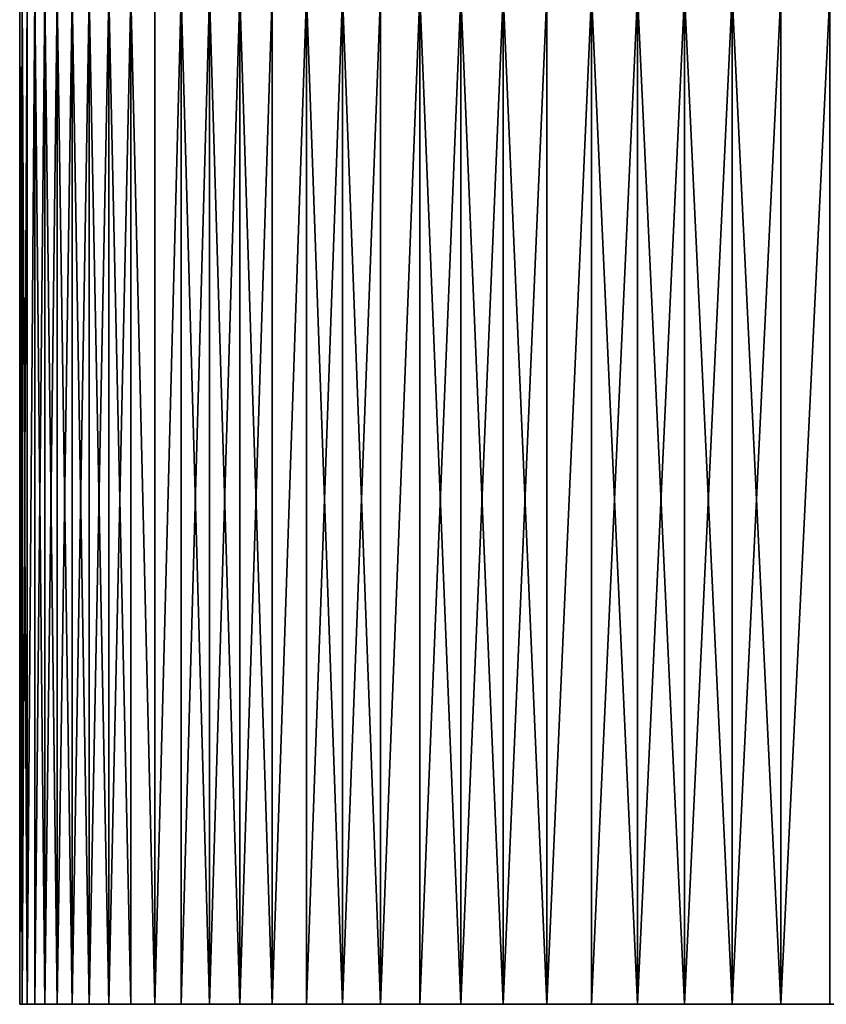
# Model space of a CAD drawing. Header units: millimetres. Extents: x 0 to 3270, y -325 to 325.
# Tile 135 of 256: x 1605 to 1609, y -41 to -36. Entities that reach past the tile are written whole.
import ezdxf

# ---------------------------------------------------------------- set-up
doc = ezdxf.new("R2010")
doc.units = ezdxf.units.MM
doc.layers.add('M6_A1_1610_793', color=7, linetype='Continuous')
doc.layers.add('M6_A1_1610_823', color=7, linetype='Continuous')

# ---------------------------------------------------------------- blocks, each defined once
blk = doc.blocks.new('M6_A1_1610_793')
at = {"layer": 'M6_A1_1610_793'}
for points in [[(1605.0016, -36, 792.8753), (1605.014, -41, 792.6263), (1605.0016, -41, 792.8753)], [(1605.0016, -36, 792.8753), (1605.014, -36, 792.6263), (1605.014, -41, 792.6263)], [(1605.0016, -36, 793.1247), (1605.0016, -41, 792.8753), (1605.0016, -41, 793.1247)], [(1605.0016, -36, 793.1247), (1605.0016, -36, 792.8753), (1605.0016, -41, 792.8753)], [(1605.014, -36, 793.3737), (1605.0016, -41, 793.1247), (1605.014, -41, 793.3737)], [(1605.014, -36, 793.3737), (1605.0016, -36, 793.1247), (1605.0016, -41, 793.1247)], [(1605.014, -36, 792.6263), (1605.0388, -41, 792.3783), (1605.014, -41, 792.6263)], [(1605.014, -36, 792.6263), (1605.0388, -36, 792.3783), (1605.0388, -41, 792.3783)], [(1605.0388, -36, 793.6217), (1605.014, -41, 793.3737), (1605.0388, -41, 793.6217)], [(1605.0388, -36, 793.6217), (1605.014, -36, 793.3737), (1605.014, -41, 793.3737)], [(1605.076, -36, 792.1318), (1605.076, -41, 792.1318), (1605.0388, -41, 792.3783)], [(1605.0388, -36, 792.3783), (1605.076, -36, 792.1318), (1605.0388, -41, 792.3783)], [(1605.076, -36, 793.8682), (1605.0388, -41, 793.6217), (1605.076, -41, 793.8682)], [(1605.076, -36, 793.8682), (1605.0388, -36, 793.6217), (1605.0388, -41, 793.6217)], [(1605.076, -36, 792.1318), (1605.1254, -36, 791.8874), (1605.1254, -41, 791.8874)], [(1605.076, -36, 792.1318), (1605.1254, -41, 791.8874), (1605.076, -41, 792.1318)], [(1605.1254, -36, 794.1126), (1605.076, -41, 793.8682), (1605.1254, -41, 794.1126)], [(1605.1254, -36, 794.1126), (1605.076, -36, 793.8682), (1605.076, -41, 793.8682)], [(1605.1254, -36, 791.8874), (1605.1869, -36, 791.6458), (1605.1869, -41, 791.6458)], [(1605.1254, -36, 791.8874), (1605.1869, -41, 791.6458), (1605.1254, -41, 791.8874)], [(1605.1869, -36, 794.3542), (1605.1254, -41, 794.1126), (1605.1869, -41, 794.3542)], [(1605.1869, -36, 794.3542), (1605.1254, -36, 794.1126), (1605.1254, -41, 794.1126)], [(1605.1869, -36, 791.6458), (1605.2604, -36, 791.4076), (1605.2604, -41, 791.4076)], [(1605.1869, -36, 791.6458), (1605.2604, -41, 791.4076), (1605.1869, -41, 791.6458)], [(1605.2604, -36, 794.5924), (1605.1869, -41, 794.3542), (1605.2604, -41, 794.5924)], [(1605.2604, -36, 794.5924), (1605.1869, -36, 794.3542), (1605.1869, -41, 794.3542)], [(1605.2604, -36, 791.4076), (1605.3456, -36, 791.1733), (1605.3456, -41, 791.1733)], [(1605.2604, -36, 791.4076), (1605.3456, -41, 791.1733), (1605.2604, -41, 791.4076)], [(1605.3456, -36, 794.8267), (1605.2604, -41, 794.5924), (1605.3456, -41, 794.8267)], [(1605.3456, -36, 794.8267), (1605.2604, -36, 794.5924), (1605.2604, -41, 794.5924)], [(1605.3456, -36, 791.1733), (1605.4425, -41, 790.9436), (1605.3456, -41, 791.1733)], [(1605.3456, -36, 791.1733), (1605.4425, -36, 790.9436), (1605.4425, -41, 790.9436)], [(1605.4425, -36, 795.0564), (1605.3456, -41, 794.8267), (1605.4425, -41, 795.0564)], [(1605.4425, -36, 795.0564), (1605.3456, -36, 794.8267), (1605.3456, -41, 794.8267)], [(1605.4425, -36, 790.9436), (1605.5506, -41, 790.7189), (1605.4425, -41, 790.9436)], [(1605.4425, -36, 790.9436), (1605.5506, -36, 790.7189), (1605.5506, -41, 790.7189)], [(1605.5506, -36, 795.2811), (1605.4425, -41, 795.0564), (1605.5506, -41, 795.2811)], [(1605.5506, -36, 795.2811), (1605.4425, -36, 795.0564), (1605.4425, -41, 795.0564)], [(1605.5506, -36, 790.7189), (1605.6699, -41, 790.5), (1605.5506, -41, 790.7189)], [(1605.5506, -36, 790.7189), (1605.6699, -36, 790.5), (1605.6699, -41, 790.5)], [(1605.5506, -36, 795.2811), (1605.5506, -41, 795.2811), (1605.6699, -41, 795.5)], [(1605.6699, -36, 795.5), (1605.5506, -36, 795.2811), (1605.6699, -41, 795.5)], [(1605.7999, -36, 790.2873), (1605.7999, -41, 790.2873), (1605.6699, -41, 790.5)], [(1605.6699, -36, 790.5), (1605.7999, -36, 790.2873), (1605.6699, -41, 790.5)], [(1605.7999, -36, 795.7127), (1605.6699, -41, 795.5), (1605.7999, -41, 795.7127)], [(1605.7999, -36, 795.7127), (1605.6699, -36, 795.5), (1605.6699, -41, 795.5)], [(1605.7999, -36, 790.2873), (1605.9403, -41, 790.0813), (1605.7999, -41, 790.2873)], [(1605.7999, -36, 790.2873), (1605.9403, -36, 790.0813), (1605.9403, -41, 790.0813)], [(1605.9403, -36, 795.9187), (1605.7999, -41, 795.7127), (1605.9403, -41, 795.9187)], [(1605.9403, -36, 795.9187), (1605.7999, -36, 795.7127), (1605.7999, -41, 795.7127)], [(1605.9403, -36, 790.0813), (1606.0908, -41, 789.8826), (1605.9403, -41, 790.0813)], [(1605.9403, -36, 790.0813), (1606.0908, -36, 789.8826), (1606.0908, -41, 789.8826)], [(1606.0908, -36, 796.1174), (1605.9403, -41, 795.9187), (1606.0908, -41, 796.1174)], [(1606.0908, -36, 796.1174), (1605.9403, -36, 795.9187), (1605.9403, -41, 795.9187)], [(1606.0908, -36, 789.8826), (1606.2511, -41, 789.6916), (1606.0908, -41, 789.8826)], [(1606.0908, -36, 789.8826), (1606.2511, -36, 789.6916), (1606.2511, -41, 789.6916)], [(1606.2511, -36, 796.3084), (1606.0908, -41, 796.1174), (1606.2511, -41, 796.3084)], [(1606.2511, -36, 796.3084), (1606.0908, -36, 796.1174), (1606.0908, -41, 796.1174)], [(1606.4207, -36, 789.5088), (1606.4207, -41, 789.5088), (1606.2511, -41, 789.6916)], [(1606.2511, -36, 789.6916), (1606.4207, -36, 789.5088), (1606.2511, -41, 789.6916)], [(1606.4207, -36, 796.4912), (1606.2511, -41, 796.3084), (1606.4207, -41, 796.4912)], [(1606.4207, -36, 796.4912), (1606.2511, -36, 796.3084), (1606.2511, -41, 796.3084)], [(1606.4207, -36, 789.5088), (1606.5991, -41, 789.3347), (1606.4207, -41, 789.5088)], [(1606.4207, -36, 789.5088), (1606.5991, -36, 789.3347), (1606.5991, -41, 789.3347)], [(1606.5991, -36, 796.6653), (1606.4207, -41, 796.4912), (1606.5991, -41, 796.6653)], [(1606.5991, -36, 796.6653), (1606.4207, -36, 796.4912), (1606.4207, -41, 796.4912)], [(1606.5991, -36, 789.3347), (1606.7861, -41, 789.1698), (1606.5991, -41, 789.3347)], [(1606.5991, -36, 789.3347), (1606.7861, -36, 789.1698), (1606.7861, -41, 789.1698)], [(1606.7861, -36, 796.8302), (1606.5991, -36, 796.6653), (1606.5991, -41, 796.6653)], [(1606.7861, -36, 796.8302), (1606.5991, -41, 796.6653), (1606.7861, -41, 796.8302)], [(1606.981, -36, 789.0143), (1606.981, -41, 789.0143), (1606.7861, -41, 789.1698)], [(1606.7861, -36, 789.1698), (1606.981, -36, 789.0143), (1606.7861, -41, 789.1698)], [(1606.981, -36, 796.9857), (1606.7861, -36, 796.8302), (1606.7861, -41, 796.8302)], [(1606.981, -36, 796.9857), (1606.7861, -41, 796.8302), (1606.981, -41, 796.9857)], [(1606.981, -36, 789.0143), (1607.1834, -41, 788.8688), (1606.981, -41, 789.0143)], [(1606.981, -36, 789.0143), (1607.1834, -36, 788.8688), (1607.1834, -41, 788.8688)], [(1607.1834, -36, 797.1312), (1606.981, -36, 796.9857), (1606.981, -41, 796.9857)], [(1607.1834, -36, 797.1312), (1606.981, -41, 796.9857), (1607.1834, -41, 797.1312)], [(1607.1834, -36, 788.8688), (1607.3928, -41, 788.7335), (1607.1834, -41, 788.8688)], [(1607.1834, -36, 788.8688), (1607.3928, -36, 788.7335), (1607.3928, -41, 788.7335)], [(1607.3928, -36, 797.2665), (1607.1834, -36, 797.1312), (1607.1834, -41, 797.1312)], [(1607.3928, -36, 797.2665), (1607.1834, -41, 797.1312), (1607.3928, -41, 797.2665)], [(1607.3928, -36, 788.7335), (1607.6087, -36, 788.6089), (1607.6087, -41, 788.6089)], [(1607.3928, -36, 788.7335), (1607.6087, -41, 788.6089), (1607.3928, -41, 788.7335)], [(1607.6087, -36, 797.3911), (1607.3928, -36, 797.2665), (1607.3928, -41, 797.2665)], [(1607.6087, -36, 797.3911), (1607.3928, -41, 797.2665), (1607.6087, -41, 797.3911)], [(1607.8306, -36, 788.4952), (1607.8306, -41, 788.4952), (1607.6087, -41, 788.6089)], [(1607.6087, -36, 788.6089), (1607.8306, -36, 788.4952), (1607.6087, -41, 788.6089)], [(1607.8306, -36, 797.5048), (1607.6087, -36, 797.3911), (1607.6087, -41, 797.3911)], [(1607.8306, -36, 797.5048), (1607.6087, -41, 797.3911), (1607.8306, -41, 797.5048)], [(1607.8306, -36, 788.4952), (1608.0578, -36, 788.3926), (1608.0578, -41, 788.3926)], [(1607.8306, -36, 788.4952), (1608.0578, -41, 788.3926), (1607.8306, -41, 788.4952)], [(1608.0578, -36, 797.6074), (1607.8306, -36, 797.5048), (1607.8306, -41, 797.5048)], [(1608.0578, -36, 797.6074), (1607.8306, -41, 797.5048), (1608.0578, -41, 797.6074)], [(1608.0578, -36, 788.3926), (1608.2899, -36, 788.3015), (1608.2899, -41, 788.3015)], [(1608.0578, -36, 788.3926), (1608.2899, -41, 788.3015), (1608.0578, -41, 788.3926)], [(1608.2899, -36, 797.6985), (1608.0578, -36, 797.6074), (1608.0578, -41, 797.6074)], [(1608.2899, -36, 797.6985), (1608.0578, -41, 797.6074), (1608.2899, -41, 797.6985)], [(1608.5262, -36, 788.2221), (1608.5262, -41, 788.2221), (1608.2899, -41, 788.3015)], [(1608.2899, -36, 788.3015), (1608.5262, -36, 788.2221), (1608.2899, -41, 788.3015)], [(1608.2899, -36, 797.6985), (1608.2899, -41, 797.6985), (1608.5262, -41, 797.7779)], [(1608.5262, -36, 797.7779), (1608.2899, -36, 797.6985), (1608.5262, -41, 797.7779)], [(1608.5262, -36, 788.2221), (1608.7662, -36, 788.1546), (1608.7662, -41, 788.1546)], [(1608.5262, -36, 788.2221), (1608.7662, -41, 788.1546), (1608.5262, -41, 788.2221)], [(1608.7662, -36, 797.8454), (1608.5262, -36, 797.7779), (1608.5262, -41, 797.7779)], [(1608.7662, -36, 797.8454), (1608.5262, -41, 797.7779), (1608.7662, -41, 797.8454)], [(1609.0093, -36, 788.0991), (1609.0093, -41, 788.0991), (1608.7662, -41, 788.1546)], [(1608.7662, -36, 788.1546), (1609.0093, -36, 788.0991), (1608.7662, -41, 788.1546)], [(1609.0093, -36, 797.9009), (1608.7662, -36, 797.8454), (1608.7662, -41, 797.8454)], [(1609.0093, -36, 797.9009), (1608.7662, -41, 797.8454), (1609.0093, -41, 797.9009)], [(1605.5506, -41, 790.7189), (1605.0016, -41, 792.8753), (1605.3456, -41, 791.1733)], [(1605.2604, -41, 791.4076), (1605.0016, -41, 792.8753), (1605.1254, -41, 791.8874)], [(1605.1254, -41, 791.8874), (1605.0016, -41, 792.8753), (1605.0388, -41, 792.3783)], [(1605.3456, -41, 791.1733), (1605.0016, -41, 792.8753), (1605.2604, -41, 791.4076)], [(1605.0388, -41, 792.3783), (1605.0016, -41, 792.8753), (1605.014, -41, 792.6263)], [(1605.7999, -41, 790.2873), (1605.0016, -41, 793.1247), (1605.5506, -41, 790.7189)], [(1605.5506, -41, 790.7189), (1605.0016, -41, 793.1247), (1605.0016, -41, 792.8753)], [(1605.7999, -41, 790.2873), (1605.014, -41, 793.3737), (1605.0016, -41, 793.1247)], [(1605.7999, -41, 790.2873), (1605.076, -41, 793.8682), (1605.014, -41, 793.3737)], [(1605.014, -41, 793.3737), (1605.076, -41, 793.8682), (1605.0388, -41, 793.6217)], [(1605.1254, -41, 791.8874), (1605.0388, -41, 792.3783), (1605.076, -41, 792.1318)], [(1605.076, -41, 793.8682), (1605.1869, -41, 794.3542), (1605.1254, -41, 794.1126)], [(1605.076, -41, 793.8682), (1605.2604, -41, 794.5924), (1605.1869, -41, 794.3542)], [(1605.076, -41, 793.8682), (1605.3456, -41, 794.8267), (1605.2604, -41, 794.5924)], [(1605.076, -41, 793.8682), (1605.5506, -41, 795.2811), (1605.3456, -41, 794.8267)], [(1605.076, -41, 793.8682), (1605.9403, -41, 795.9187), (1605.5506, -41, 795.2811)], [(1605.7999, -41, 790.2873), (1605.9403, -41, 795.9187), (1605.076, -41, 793.8682)], [(1605.2604, -41, 791.4076), (1605.1254, -41, 791.8874), (1605.1869, -41, 791.6458)], [(1605.5506, -41, 790.7189), (1605.3456, -41, 791.1733), (1605.4425, -41, 790.9436)], [(1605.3456, -41, 794.8267), (1605.5506, -41, 795.2811), (1605.4425, -41, 795.0564)], [(1605.7999, -41, 790.2873), (1605.5506, -41, 790.7189), (1605.6699, -41, 790.5)], [(1605.5506, -41, 795.2811), (1605.9403, -41, 795.9187), (1605.6699, -41, 795.5)], [(1605.6699, -41, 795.5), (1605.9403, -41, 795.9187), (1605.7999, -41, 795.7127)], [(1606.0908, -41, 789.8826), (1605.7999, -41, 790.2873), (1605.9403, -41, 790.0813)], [(1606.0908, -41, 789.8826), (1605.9403, -41, 795.9187), (1605.7999, -41, 790.2873)], [(1605.9403, -41, 795.9187), (1606.4207, -41, 796.4912), (1606.0908, -41, 796.1174)], [(1605.9403, -41, 795.9187), (1606.5991, -41, 796.6653), (1606.4207, -41, 796.4912)], [(1606.0908, -41, 789.8826), (1606.5991, -41, 796.6653), (1605.9403, -41, 795.9187)], [(1606.4207, -41, 789.5088), (1606.0908, -41, 789.8826), (1606.2511, -41, 789.6916)], [(1606.0908, -41, 796.1174), (1606.4207, -41, 796.4912), (1606.2511, -41, 796.3084)], [(1606.4207, -41, 789.5088), (1606.5991, -41, 796.6653), (1606.0908, -41, 789.8826)], [(1606.5991, -41, 789.3347), (1606.5991, -41, 796.6653), (1606.4207, -41, 789.5088)], [(1606.7861, -41, 789.1698), (1606.981, -41, 789.0143), (1606.5991, -41, 789.3347)], [(1606.981, -41, 789.0143), (1606.5991, -41, 796.6653), (1606.5991, -41, 789.3347)], [(1606.5991, -41, 796.6653), (1606.981, -41, 796.9857), (1606.7861, -41, 796.8302)], [(1606.5991, -41, 796.6653), (1607.3928, -41, 797.2665), (1606.981, -41, 796.9857)], [(1606.981, -41, 789.0143), (1607.3928, -41, 797.2665), (1606.5991, -41, 796.6653)], [(1607.1834, -41, 788.8688), (1607.3928, -41, 788.7335), (1606.981, -41, 789.0143)], [(1606.981, -41, 796.9857), (1607.3928, -41, 797.2665), (1607.1834, -41, 797.1312)], [(1607.3928, -41, 788.7335), (1607.3928, -41, 797.2665), (1606.981, -41, 789.0143)], [(1607.6087, -41, 788.6089), (1607.8306, -41, 788.4952), (1607.3928, -41, 788.7335)], [(1607.3928, -41, 797.2665), (1607.8306, -41, 797.5048), (1607.6087, -41, 797.3911)], [(1607.8306, -41, 788.4952), (1607.8306, -41, 797.5048), (1607.3928, -41, 788.7335)], [(1607.3928, -41, 788.7335), (1607.8306, -41, 797.5048), (1607.3928, -41, 797.2665)], [(1608.0578, -41, 788.3926), (1608.0578, -41, 797.6074), (1607.8306, -41, 788.4952)], [(1607.8306, -41, 788.4952), (1608.0578, -41, 797.6074), (1607.8306, -41, 797.5048)], [(1608.0578, -41, 797.6074), (1608.7662, -41, 797.8454), (1608.2899, -41, 797.6985)], [(1608.2899, -41, 788.3015), (1608.7662, -41, 797.8454), (1608.0578, -41, 788.3926)], [(1608.0578, -41, 788.3926), (1608.7662, -41, 797.8454), (1608.0578, -41, 797.6074)], [(1608.5262, -41, 788.2221), (1608.7662, -41, 788.1546), (1608.2899, -41, 788.3015)], [(1608.2899, -41, 797.6985), (1608.7662, -41, 797.8454), (1608.5262, -41, 797.7779)], [(1608.7662, -41, 788.1546), (1608.7662, -41, 797.8454), (1608.2899, -41, 788.3015)], [(1608.7662, -41, 788.1546), (1609.0093, -41, 797.9009), (1608.7662, -41, 797.8454)], [(1608.7662, -41, 788.1546), (1609.2548, -41, 797.9442), (1609.0093, -41, 797.9009)], [(1609.0093, -41, 788.0991), (1609.2548, -41, 797.9442), (1608.7662, -41, 788.1546)]]:
    blk.add_3dface(points, dxfattribs=at)
blk = doc.blocks.new('M6_A1_1610_823')
at = {"layer": 'M6_A1_1610_823'}
for points in [[(1605.0016, -36, 822.8753), (1605.014, -41, 822.6263), (1605.0016, -41, 822.8753)], [(1605.0016, -36, 822.8753), (1605.014, -36, 822.6263), (1605.014, -41, 822.6263)], [(1605.0016, -36, 823.1247), (1605.0016, -41, 822.8753), (1605.0016, -41, 823.1247)], [(1605.0016, -36, 823.1247), (1605.0016, -36, 822.8753), (1605.0016, -41, 822.8753)], [(1605.014, -36, 823.3737), (1605.0016, -41, 823.1247), (1605.014, -41, 823.3737)], [(1605.014, -36, 823.3737), (1605.0016, -36, 823.1247), (1605.0016, -41, 823.1247)], [(1605.014, -36, 822.6263), (1605.0388, -41, 822.3783), (1605.014, -41, 822.6263)], [(1605.014, -36, 822.6263), (1605.0388, -36, 822.3783), (1605.0388, -41, 822.3783)], [(1605.0388, -36, 823.6217), (1605.014, -41, 823.3737), (1605.0388, -41, 823.6217)], [(1605.0388, -36, 823.6217), (1605.014, -36, 823.3737), (1605.014, -41, 823.3737)], [(1605.076, -36, 822.1318), (1605.076, -41, 822.1318), (1605.0388, -41, 822.3783)], [(1605.0388, -36, 822.3783), (1605.076, -36, 822.1318), (1605.0388, -41, 822.3783)], [(1605.076, -36, 823.8682), (1605.0388, -41, 823.6217), (1605.076, -41, 823.8682)], [(1605.076, -36, 823.8682), (1605.0388, -36, 823.6217), (1605.0388, -41, 823.6217)], [(1605.076, -36, 822.1318), (1605.1254, -36, 821.8874), (1605.1254, -41, 821.8874)], [(1605.076, -36, 822.1318), (1605.1254, -41, 821.8874), (1605.076, -41, 822.1318)], [(1605.1254, -36, 824.1126), (1605.076, -41, 823.8682), (1605.1254, -41, 824.1126)], [(1605.1254, -36, 824.1126), (1605.076, -36, 823.8682), (1605.076, -41, 823.8682)], [(1605.1254, -36, 821.8874), (1605.1869, -36, 821.6458), (1605.1869, -41, 821.6458)], [(1605.1254, -36, 821.8874), (1605.1869, -41, 821.6458), (1605.1254, -41, 821.8874)], [(1605.1869, -36, 824.3542), (1605.1254, -41, 824.1126), (1605.1869, -41, 824.3542)], [(1605.1869, -36, 824.3542), (1605.1254, -36, 824.1126), (1605.1254, -41, 824.1126)], [(1605.1869, -36, 821.6458), (1605.2604, -36, 821.4076), (1605.2604, -41, 821.4076)], [(1605.1869, -36, 821.6458), (1605.2604, -41, 821.4076), (1605.1869, -41, 821.6458)], [(1605.2604, -36, 824.5924), (1605.1869, -41, 824.3542), (1605.2604, -41, 824.5924)], [(1605.2604, -36, 824.5924), (1605.1869, -36, 824.3542), (1605.1869, -41, 824.3542)], [(1605.2604, -36, 821.4076), (1605.3456, -36, 821.1733), (1605.3456, -41, 821.1733)], [(1605.2604, -36, 821.4076), (1605.3456, -41, 821.1733), (1605.2604, -41, 821.4076)], [(1605.3456, -36, 824.8267), (1605.2604, -41, 824.5924), (1605.3456, -41, 824.8267)], [(1605.3456, -36, 824.8267), (1605.2604, -36, 824.5924), (1605.2604, -41, 824.5924)], [(1605.3456, -36, 821.1733), (1605.4425, -41, 820.9436), (1605.3456, -41, 821.1733)], [(1605.3456, -36, 821.1733), (1605.4425, -36, 820.9436), (1605.4425, -41, 820.9436)], [(1605.4425, -36, 825.0564), (1605.3456, -41, 824.8267), (1605.4425, -41, 825.0564)], [(1605.4425, -36, 825.0564), (1605.3456, -36, 824.8267), (1605.3456, -41, 824.8267)], [(1605.4425, -36, 820.9436), (1605.5506, -41, 820.7189), (1605.4425, -41, 820.9436)], [(1605.4425, -36, 820.9436), (1605.5506, -36, 820.7189), (1605.5506, -41, 820.7189)], [(1605.5506, -36, 825.2811), (1605.4425, -41, 825.0564), (1605.5506, -41, 825.2811)], [(1605.5506, -36, 825.2811), (1605.4425, -36, 825.0564), (1605.4425, -41, 825.0564)], [(1605.5506, -36, 820.7189), (1605.6699, -41, 820.5), (1605.5506, -41, 820.7189)], [(1605.5506, -36, 820.7189), (1605.6699, -36, 820.5), (1605.6699, -41, 820.5)], [(1605.5506, -36, 825.2811), (1605.5506, -41, 825.2811), (1605.6699, -41, 825.5)], [(1605.6699, -36, 825.5), (1605.5506, -36, 825.2811), (1605.6699, -41, 825.5)], [(1605.7999, -36, 820.2873), (1605.7999, -41, 820.2873), (1605.6699, -41, 820.5)], [(1605.6699, -36, 820.5), (1605.7999, -36, 820.2873), (1605.6699, -41, 820.5)], [(1605.7999, -36, 825.7127), (1605.6699, -41, 825.5), (1605.7999, -41, 825.7127)], [(1605.7999, -36, 825.7127), (1605.6699, -36, 825.5), (1605.6699, -41, 825.5)], [(1605.7999, -36, 820.2873), (1605.9403, -41, 820.0813), (1605.7999, -41, 820.2873)], [(1605.7999, -36, 820.2873), (1605.9403, -36, 820.0813), (1605.9403, -41, 820.0813)], [(1605.9403, -36, 825.9187), (1605.7999, -41, 825.7127), (1605.9403, -41, 825.9187)], [(1605.9403, -36, 825.9187), (1605.7999, -36, 825.7127), (1605.7999, -41, 825.7127)], [(1605.9403, -36, 820.0813), (1606.0908, -41, 819.8826), (1605.9403, -41, 820.0813)], [(1605.9403, -36, 820.0813), (1606.0908, -36, 819.8826), (1606.0908, -41, 819.8826)], [(1606.0908, -36, 826.1174), (1605.9403, -41, 825.9187), (1606.0908, -41, 826.1174)], [(1606.0908, -36, 826.1174), (1605.9403, -36, 825.9187), (1605.9403, -41, 825.9187)], [(1606.0908, -36, 819.8826), (1606.2511, -41, 819.6916), (1606.0908, -41, 819.8826)], [(1606.0908, -36, 819.8826), (1606.2511, -36, 819.6916), (1606.2511, -41, 819.6916)], [(1606.2511, -36, 826.3084), (1606.0908, -41, 826.1174), (1606.2511, -41, 826.3084)], [(1606.2511, -36, 826.3084), (1606.0908, -36, 826.1174), (1606.0908, -41, 826.1174)], [(1606.4207, -36, 819.5088), (1606.4207, -41, 819.5088), (1606.2511, -41, 819.6916)], [(1606.2511, -36, 819.6916), (1606.4207, -36, 819.5088), (1606.2511, -41, 819.6916)], [(1606.4207, -36, 826.4912), (1606.2511, -41, 826.3084), (1606.4207, -41, 826.4912)], [(1606.4207, -36, 826.4912), (1606.2511, -36, 826.3084), (1606.2511, -41, 826.3084)], [(1606.4207, -36, 819.5088), (1606.5991, -41, 819.3347), (1606.4207, -41, 819.5088)], [(1606.4207, -36, 819.5088), (1606.5991, -36, 819.3347), (1606.5991, -41, 819.3347)], [(1606.5991, -36, 826.6653), (1606.4207, -41, 826.4912), (1606.5991, -41, 826.6653)], [(1606.5991, -36, 826.6653), (1606.4207, -36, 826.4912), (1606.4207, -41, 826.4912)], [(1606.5991, -36, 819.3347), (1606.7861, -41, 819.1698), (1606.5991, -41, 819.3347)], [(1606.5991, -36, 819.3347), (1606.7861, -36, 819.1698), (1606.7861, -41, 819.1698)], [(1606.7861, -36, 826.8302), (1606.5991, -36, 826.6653), (1606.5991, -41, 826.6653)], [(1606.7861, -36, 826.8302), (1606.5991, -41, 826.6653), (1606.7861, -41, 826.8302)], [(1606.981, -36, 819.0143), (1606.981, -41, 819.0143), (1606.7861, -41, 819.1698)], [(1606.7861, -36, 819.1698), (1606.981, -36, 819.0143), (1606.7861, -41, 819.1698)], [(1606.981, -36, 826.9857), (1606.7861, -36, 826.8302), (1606.7861, -41, 826.8302)], [(1606.981, -36, 826.9857), (1606.7861, -41, 826.8302), (1606.981, -41, 826.9857)], [(1606.981, -36, 819.0143), (1607.1834, -41, 818.8688), (1606.981, -41, 819.0143)], [(1606.981, -36, 819.0143), (1607.1834, -36, 818.8688), (1607.1834, -41, 818.8688)], [(1607.1834, -36, 827.1312), (1606.981, -36, 826.9857), (1606.981, -41, 826.9857)], [(1607.1834, -36, 827.1312), (1606.981, -41, 826.9857), (1607.1834, -41, 827.1312)], [(1607.1834, -36, 818.8688), (1607.3928, -41, 818.7335), (1607.1834, -41, 818.8688)], [(1607.1834, -36, 818.8688), (1607.3928, -36, 818.7335), (1607.3928, -41, 818.7335)], [(1607.3928, -36, 827.2665), (1607.1834, -36, 827.1312), (1607.1834, -41, 827.1312)], [(1607.3928, -36, 827.2665), (1607.1834, -41, 827.1312), (1607.3928, -41, 827.2665)], [(1607.3928, -36, 818.7335), (1607.6087, -36, 818.6089), (1607.6087, -41, 818.6089)], [(1607.3928, -36, 818.7335), (1607.6087, -41, 818.6089), (1607.3928, -41, 818.7335)], [(1607.6087, -36, 827.3911), (1607.3928, -36, 827.2665), (1607.3928, -41, 827.2665)], [(1607.6087, -36, 827.3911), (1607.3928, -41, 827.2665), (1607.6087, -41, 827.3911)], [(1607.8306, -36, 818.4952), (1607.8306, -41, 818.4952), (1607.6087, -41, 818.6089)], [(1607.6087, -36, 818.6089), (1607.8306, -36, 818.4952), (1607.6087, -41, 818.6089)], [(1607.8306, -36, 827.5048), (1607.6087, -36, 827.3911), (1607.6087, -41, 827.3911)], [(1607.8306, -36, 827.5048), (1607.6087, -41, 827.3911), (1607.8306, -41, 827.5048)], [(1607.8306, -36, 818.4952), (1608.0578, -36, 818.3926), (1608.0578, -41, 818.3926)], [(1607.8306, -36, 818.4952), (1608.0578, -41, 818.3926), (1607.8306, -41, 818.4952)], [(1608.0578, -36, 827.6074), (1607.8306, -36, 827.5048), (1607.8306, -41, 827.5048)], [(1608.0578, -36, 827.6074), (1607.8306, -41, 827.5048), (1608.0578, -41, 827.6074)], [(1608.0578, -36, 818.3926), (1608.2899, -36, 818.3015), (1608.2899, -41, 818.3015)], [(1608.0578, -36, 818.3926), (1608.2899, -41, 818.3015), (1608.0578, -41, 818.3926)], [(1608.2899, -36, 827.6985), (1608.0578, -36, 827.6074), (1608.0578, -41, 827.6074)], [(1608.2899, -36, 827.6985), (1608.0578, -41, 827.6074), (1608.2899, -41, 827.6985)], [(1608.5262, -36, 818.2221), (1608.5262, -41, 818.2221), (1608.2899, -41, 818.3015)], [(1608.2899, -36, 818.3015), (1608.5262, -36, 818.2221), (1608.2899, -41, 818.3015)], [(1608.2899, -36, 827.6985), (1608.2899, -41, 827.6985), (1608.5262, -41, 827.7779)], [(1608.5262, -36, 827.7779), (1608.2899, -36, 827.6985), (1608.5262, -41, 827.7779)], [(1608.5262, -36, 818.2221), (1608.7662, -36, 818.1546), (1608.7662, -41, 818.1546)], [(1608.5262, -36, 818.2221), (1608.7662, -41, 818.1546), (1608.5262, -41, 818.2221)], [(1608.7662, -36, 827.8454), (1608.5262, -36, 827.7779), (1608.5262, -41, 827.7779)], [(1608.7662, -36, 827.8454), (1608.5262, -41, 827.7779), (1608.7662, -41, 827.8454)], [(1609.0093, -36, 818.0991), (1609.0093, -41, 818.0991), (1608.7662, -41, 818.1546)], [(1608.7662, -36, 818.1546), (1609.0093, -36, 818.0991), (1608.7662, -41, 818.1546)], [(1609.0093, -36, 827.9009), (1608.7662, -36, 827.8454), (1608.7662, -41, 827.8454)], [(1609.0093, -36, 827.9009), (1608.7662, -41, 827.8454), (1609.0093, -41, 827.9009)], [(1605.5506, -41, 820.7189), (1605.0016, -41, 822.8753), (1605.3456, -41, 821.1733)], [(1605.2604, -41, 821.4076), (1605.0016, -41, 822.8753), (1605.1254, -41, 821.8874)], [(1605.1254, -41, 821.8874), (1605.0016, -41, 822.8753), (1605.0388, -41, 822.3783)], [(1605.3456, -41, 821.1733), (1605.0016, -41, 822.8753), (1605.2604, -41, 821.4076)], [(1605.0388, -41, 822.3783), (1605.0016, -41, 822.8753), (1605.014, -41, 822.6263)], [(1605.7999, -41, 820.2873), (1605.0016, -41, 823.1247), (1605.5506, -41, 820.7189)], [(1605.5506, -41, 820.7189), (1605.0016, -41, 823.1247), (1605.0016, -41, 822.8753)], [(1605.7999, -41, 820.2873), (1605.014, -41, 823.3737), (1605.0016, -41, 823.1247)], [(1605.7999, -41, 820.2873), (1605.076, -41, 823.8682), (1605.014, -41, 823.3737)], [(1605.014, -41, 823.3737), (1605.076, -41, 823.8682), (1605.0388, -41, 823.6217)], [(1605.1254, -41, 821.8874), (1605.0388, -41, 822.3783), (1605.076, -41, 822.1318)], [(1605.076, -41, 823.8682), (1605.1869, -41, 824.3542), (1605.1254, -41, 824.1126)], [(1605.076, -41, 823.8682), (1605.2604, -41, 824.5924), (1605.1869, -41, 824.3542)], [(1605.076, -41, 823.8682), (1605.3456, -41, 824.8267), (1605.2604, -41, 824.5924)], [(1605.076, -41, 823.8682), (1605.5506, -41, 825.2811), (1605.3456, -41, 824.8267)], [(1605.076, -41, 823.8682), (1605.9403, -41, 825.9187), (1605.5506, -41, 825.2811)], [(1605.7999, -41, 820.2873), (1605.9403, -41, 825.9187), (1605.076, -41, 823.8682)], [(1605.2604, -41, 821.4076), (1605.1254, -41, 821.8874), (1605.1869, -41, 821.6458)], [(1605.5506, -41, 820.7189), (1605.3456, -41, 821.1733), (1605.4425, -41, 820.9436)], [(1605.3456, -41, 824.8267), (1605.5506, -41, 825.2811), (1605.4425, -41, 825.0564)], [(1605.7999, -41, 820.2873), (1605.5506, -41, 820.7189), (1605.6699, -41, 820.5)], [(1605.5506, -41, 825.2811), (1605.9403, -41, 825.9187), (1605.6699, -41, 825.5)], [(1605.6699, -41, 825.5), (1605.9403, -41, 825.9187), (1605.7999, -41, 825.7127)], [(1606.0908, -41, 819.8826), (1605.7999, -41, 820.2873), (1605.9403, -41, 820.0813)], [(1606.0908, -41, 819.8826), (1605.9403, -41, 825.9187), (1605.7999, -41, 820.2873)], [(1605.9403, -41, 825.9187), (1606.4207, -41, 826.4912), (1606.0908, -41, 826.1174)], [(1605.9403, -41, 825.9187), (1606.5991, -41, 826.6653), (1606.4207, -41, 826.4912)], [(1606.0908, -41, 819.8826), (1606.5991, -41, 826.6653), (1605.9403, -41, 825.9187)], [(1606.4207, -41, 819.5088), (1606.0908, -41, 819.8826), (1606.2511, -41, 819.6916)], [(1606.0908, -41, 826.1174), (1606.4207, -41, 826.4912), (1606.2511, -41, 826.3084)], [(1606.4207, -41, 819.5088), (1606.5991, -41, 826.6653), (1606.0908, -41, 819.8826)], [(1606.5991, -41, 819.3347), (1606.5991, -41, 826.6653), (1606.4207, -41, 819.5088)], [(1606.7861, -41, 819.1698), (1606.981, -41, 819.0143), (1606.5991, -41, 819.3347)], [(1606.981, -41, 819.0143), (1606.5991, -41, 826.6653), (1606.5991, -41, 819.3347)], [(1606.5991, -41, 826.6653), (1606.981, -41, 826.9857), (1606.7861, -41, 826.8302)], [(1606.5991, -41, 826.6653), (1607.3928, -41, 827.2665), (1606.981, -41, 826.9857)], [(1606.981, -41, 819.0143), (1607.3928, -41, 827.2665), (1606.5991, -41, 826.6653)], [(1607.1834, -41, 818.8688), (1607.3928, -41, 818.7335), (1606.981, -41, 819.0143)], [(1606.981, -41, 826.9857), (1607.3928, -41, 827.2665), (1607.1834, -41, 827.1312)], [(1607.3928, -41, 818.7335), (1607.3928, -41, 827.2665), (1606.981, -41, 819.0143)], [(1607.6087, -41, 818.6089), (1607.8306, -41, 818.4952), (1607.3928, -41, 818.7335)], [(1607.3928, -41, 827.2665), (1607.8306, -41, 827.5048), (1607.6087, -41, 827.3911)], [(1607.8306, -41, 818.4952), (1607.8306, -41, 827.5048), (1607.3928, -41, 818.7335)], [(1607.3928, -41, 818.7335), (1607.8306, -41, 827.5048), (1607.3928, -41, 827.2665)], [(1608.0578, -41, 818.3926), (1608.0578, -41, 827.6074), (1607.8306, -41, 818.4952)], [(1607.8306, -41, 818.4952), (1608.0578, -41, 827.6074), (1607.8306, -41, 827.5048)], [(1608.0578, -41, 827.6074), (1608.7662, -41, 827.8454), (1608.2899, -41, 827.6985)], [(1608.2899, -41, 818.3015), (1608.7662, -41, 827.8454), (1608.0578, -41, 818.3926)], [(1608.0578, -41, 818.3926), (1608.7662, -41, 827.8454), (1608.0578, -41, 827.6074)], [(1608.5262, -41, 818.2221), (1608.7662, -41, 818.1546), (1608.2899, -41, 818.3015)], [(1608.2899, -41, 827.6985), (1608.7662, -41, 827.8454), (1608.5262, -41, 827.7779)], [(1608.7662, -41, 818.1546), (1608.7662, -41, 827.8454), (1608.2899, -41, 818.3015)], [(1608.7662, -41, 818.1546), (1609.0093, -41, 827.9009), (1608.7662, -41, 827.8454)], [(1608.7662, -41, 818.1546), (1609.2548, -41, 827.9442), (1609.0093, -41, 827.9009)], [(1609.0093, -41, 818.0991), (1609.2548, -41, 827.9442), (1608.7662, -41, 818.1546)]]:
    blk.add_3dface(points, dxfattribs=at)

msp = doc.modelspace()

# ---------------------------------------------------------------- block references
at = {"layer": 'M6_A1_1610_793'}
msp.add_blockref('M6_A1_1610_793', (0, 0), dxfattribs=at)
at = {"layer": 'M6_A1_1610_823'}
msp.add_blockref('M6_A1_1610_823', (0, 0), dxfattribs=at)

doc.saveas('drawing.dxf')
